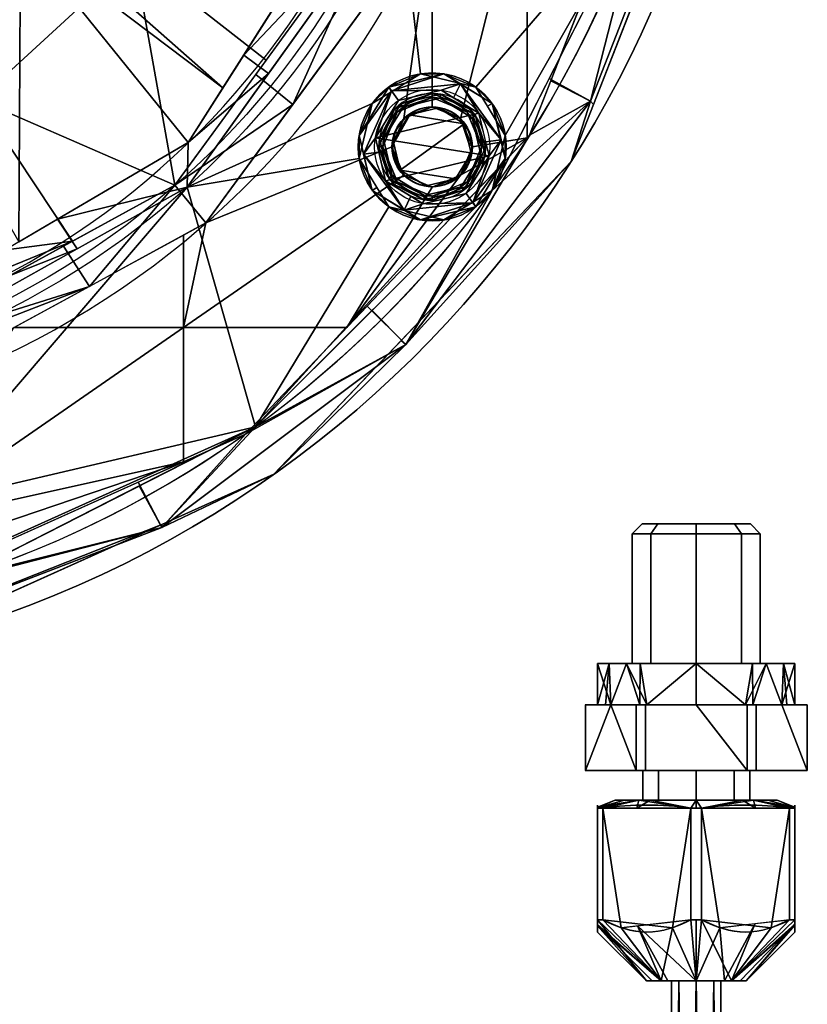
# Model space of a CAD drawing. Header units: millimetres. Extents: x -72 to 72, y -168 to 68.
# Tile 21 of 256: x 24 to 72, y -88 to -28. Entities that reach past the tile are written whole.
import ezdxf

# ---------------------------------------------------------------- set-up
doc = ezdxf.new("R2010")
doc.units = ezdxf.units.MM
doc.layers.add('100', color=7, linetype='Continuous', true_color=0xffffff)

msp = doc.modelspace()

# ---------------------------------------------------------------- linework, layer by layer
at = {"layer": '100', "color": 43, "linetype": 'Continuous'}
for p, q in [((58.258, -69.5, 167.678), (59.804, -69.5, 165)), ((59.804, -69.5, 171), (58.258, -69.5, 168.322)), ((58.258, -69.5, 168.322), (58.258, -73.5, 168.322)), ((58.258, -73.5, 167.678), (58.258, -69.5, 167.678)), ((59.804, -69.5, 165), (61.35, -69.5, 162.322)), ((61.35, -69.5, 173.678), (59.804, -69.5, 171)), ((61.35, -69.5, 162.322), (61.35, -73.5, 162.322)), ((61.35, -73.5, 173.678), (61.35, -69.5, 173.678)), ((61.908, -69.5, 174), (61.908, -73.5, 174)), ((61.908, -73.5, 162), (61.908, -69.5, 162)), ((65, -69.5, 174), (61.908, -69.5, 174)), ((61.908, -69.5, 162), (65, -69.5, 162)), ((68.092, -69.5, 174), (65, -69.5, 174)), ((65, -69.5, 162), (68.092, -69.5, 162)), ((68.092, -69.5, 162), (68.092, -73.5, 162)), ((68.092, -73.5, 174), (68.092, -69.5, 174)), ((70.196, -69.5, 171), (68.65, -69.5, 173.678)), ((68.65, -73.5, 162.322), (68.65, -69.5, 162.322)), ((68.65, -69.5, 173.678), (68.65, -73.5, 173.678)), ((68.65, -69.5, 162.322), (70.196, -69.5, 165)), ((70.196, -69.5, 165), (71.742, -69.5, 167.678)), ((71.742, -69.5, 168.322), (70.196, -69.5, 171)), ((71.742, -69.5, 167.678), (71.742, -73.5, 167.678)), ((71.742, -73.5, 168.322), (71.742, -69.5, 168.322)), ((61.35, -73.5, 173.678), (58.258, -73.5, 168.322)), ((58.258, -73.5, 167.678), (61.35, -73.5, 162.322)), ((61.908, -73.5, 162), (68.092, -73.5, 162)), ((68.092, -73.5, 174), (61.908, -73.5, 174)), ((71.742, -73.5, 168.322), (68.65, -73.5, 173.678)), ((68.65, -73.5, 162.322), (71.742, -73.5, 167.678)), ((59, -82.583, 164.908), (59, -75.793, 164.908)), ((59, -75.793, 171.092), (59, -82.583, 171.092)), ((59.322, -82.583, 171.65), (59.322, -75.793, 171.65)), ((59.322, -75.793, 164.35), (59.322, -82.583, 164.35)), ((64.678, -82.583, 161.258), (64.678, -75.793, 161.258)), ((64.678, -75.793, 174.742), (64.678, -82.583, 174.742)), ((65.322, -75.793, 161.258), (65.322, -82.583, 161.258)), ((65.322, -82.583, 174.742), (65.322, -75.793, 174.742)), ((70.678, -75.793, 171.65), (70.678, -82.583, 171.65)), ((70.678, -82.583, 164.35), (70.678, -75.793, 164.35)), ((71, -75.793, 164.908), (71, -82.583, 164.908)), ((71, -82.583, 171.092), (71, -75.793, 171.092))]:
    msp.add_line(p, q, dxfattribs=at)
at = {"layer": '100', "color": 163, "linetype": 'Continuous'}
for centre, radius in [((48.946, -35.561, 97), 4.5), ((48.946, -35.561, 103), 3.5), ((48.946, -35.561, 81.046), 2.446), ((48.946, -35.561, 81), 2.446)]:
    msp.add_circle(centre, radius, dxfattribs=at)
at = {"layer": '100', "color": 163, "linetype": 'Continuous', "extrusion": (0, 0, -1)}
for centre, radius in [((-48.946, -35.561, -102), 4.5), ((-48.946, -35.561, -89), 3.25), ((-48.946, -35.561, -97), 3.25), ((-48.946, -35.561, -89), 3), ((-48.946, -35.561, -97), 3), ((-48.946, -35.561, -81), 2.4)]:
    msp.add_circle(centre, radius, dxfattribs=at)
at = {"layer": '100', "color": 43, "linetype": 'Continuous', "extrusion": (0, 1, 0)}
for centre, radius in [((-65, 168, -58.5), 3.297), ((-65, 168, -73.5), 3.25), ((-65, 168, -75.305), 4.928), ((-65, 168, -75.305), 3.25), ((-65, 168, -86.305), 1.5)]:
    msp.add_circle(centre, radius, dxfattribs=at)
at = {"layer": '100', "color": 43, "linetype": 'Continuous', "extrusion": (0, -1, 0)}
for centre, radius in [((65, 168, 59.1), 3.897), ((65, 168, 67), 6), ((65, 168, 67), 3.897), ((65, 168, 86.305), 3.028)]:
    msp.add_circle(centre, radius, dxfattribs=at)
at = {"layer": '100', "color": 163, "linetype": 'Continuous', "extrusion": (0, 0, -1)}
for centre, radius, start, end in [((0, 0, -94), 68, 283.06797, 256.93203), ((0, 0, -81), 65, 283.06797, 256.93203), ((0, 0, -97), 51.024, 286.73879, 253.26121), ((0, 0, -80.215), 50.45, 286.09233, 253.90767), ((0, 0, -100), 32.941, 283.19659, 256.80341)]:
    msp.add_arc(centre, radius, start, end, dxfattribs=at)
at = {"layer": '100', "color": 163, "linetype": 'Continuous'}
for centre, radius, start, end in [((0, 0, 84), 68, 283.06797, 256.93203), ((0, 0, 81), 53.418, 285.96983, 254.03017), ((0, 0, 97.321), 49.087, 286.82312, 253.17688), ((0, 0, 97), 65, 324, 0), ((0, 0, 97), 65, 288, 324)]:
    msp.add_arc(centre, radius, start, end, dxfattribs=at)
at = {"layer": '100', "color": 43, "linetype": 'Continuous', "extrusion": (0, -1, 0)}
for centre, start, end in [((65, 168, 69.5), 177.26604, 182.73396), ((65, 168, 69.5), 237.26604, 242.73396), ((65, 168, 69.5), 117.26604, 122.73396), ((65, 168, 69.5), 57.26604, 62.73396), ((65, 168, 69.5), 297.26604, 302.73396), ((65, 168, 69.5), 357.26604, 2.73396), ((65, 168, 73.5), 177.26604, 182.73396), ((65, 168, 73.5), 117.26604, 122.73396), ((65, 168, 73.5), 237.26604, 242.73396), ((65, 168, 73.5), 57.26604, 62.73396), ((65, 168, 73.5), 297.26604, 302.73396), ((65, 168, 73.5), 357.26604, 2.73396), ((65, 168, 82.583), 147.26604, 152.73396), ((65, 168, 82.583), 207.26604, 212.73396), ((65, 168, 82.583), 267.26604, 272.73396), ((65, 168, 82.583), 87.26604, 92.73396), ((65, 168, 82.583), 27.26604, 32.73396), ((65, 168, 82.583), 327.26604, 332.73396)]:
    msp.add_arc(centre, 6.75, start, end, dxfattribs=at)
at = {"layer": '100', "color": 43, "linetype": 'Continuous', "extrusion": (0, 1, 0)}
for centre, radius, start, end in [((-65, 168, -69.5), 6, 330, 30), ((-65, 168, -69.5), 6, 30, 90), ((-65, 168, -69.5), 6, 270, 330), ((-65, 168, -69.5), 6, 90, 150), ((-65, 168, -69.5), 6, 210, 270), ((-65, 168, -69.5), 6, 150, 210), ((-65, 168, -75.793), 6.75, 27.26604, 32.73396), ((-65, 168, -75.793), 6.75, 327.26604, 332.73396), ((-65, 168, -75.793), 6.75, 87.26604, 92.73396), ((-65, 168, -75.793), 6.75, 267.26604, 272.73396), ((-65, 168, -75.793), 6.75, 207.26604, 212.73396), ((-65, 168, -75.793), 6.75, 147.26604, 152.73396)]:
    msp.add_arc(centre, radius, start, end, dxfattribs=at)
at = {"layer": '100', "color": 43, "linetype": 'Continuous'}
for points in [[(59, -75.793, 171.092), (59, -75.54, 169.03), (59, -75.541, 166.962), (59, -75.793, 164.908)], [(59.322, -75.793, 164.35), (61.107, -75.54, 163.319), (62.893, -75.54, 162.288), (64.678, -75.793, 161.258)], [(64.678, -75.793, 174.742), (62.893, -75.54, 173.712), (61.107, -75.54, 172.681), (59.322, -75.793, 171.65)], [(70.678, -75.793, 171.65), (68.893, -75.54, 172.681), (67.107, -75.54, 173.712), (65.322, -75.793, 174.742)], [(65.322, -75.793, 161.258), (67.107, -75.54, 162.288), (68.893, -75.54, 163.319), (70.678, -75.793, 164.35)], [(71, -75.793, 164.908), (71, -75.541, 166.962), (71, -75.54, 169.03), (71, -75.793, 171.092)]]:
    msp.add_open_spline(points, degree=3, dxfattribs=at)
for points in [[(59, -82.583, 164.908), (59, -83.026, 165.875), (59, -83.333, 166.919), (59, -83.332, 169.081), (59, -83.026, 170.124), (59, -82.583, 171.092)], [(59.322, -82.583, 171.65), (60.162, -83.027, 172.135), (61.062, -83.33, 172.654), (62.919, -83.334, 173.727), (63.83, -83.031, 174.253), (64.678, -82.583, 174.742)], [(64.678, -82.583, 161.258), (63.838, -83.027, 161.743), (62.938, -83.33, 162.262), (61.081, -83.334, 163.334), (60.17, -83.031, 163.86), (59.322, -82.583, 164.35)], [(65.322, -82.583, 174.742), (66.162, -83.027, 174.257), (67.062, -83.33, 173.738), (68.919, -83.334, 172.666), (69.83, -83.031, 172.14), (70.678, -82.583, 171.65)], [(70.678, -82.583, 164.35), (69.838, -83.027, 163.865), (68.938, -83.33, 163.346), (67.081, -83.334, 162.273), (66.17, -83.031, 161.747), (65.322, -82.583, 161.258)], [(71, -82.583, 171.092), (71, -83.026, 170.124), (71, -83.332, 169.081), (71, -83.333, 166.919), (71, -83.026, 165.875), (71, -82.583, 164.908)]]:
    msp.add_open_spline(points, degree=3, knots=[0, 0, 0, 0, 0.5, 0.5, 1, 1, 1, 1], dxfattribs=at)
at = {"layer": '100', "color": 163, "linetype": 'Continuous'}
for points in [[(19.062, -7.542, 100), (5.169, -27.308, 100), (7.52, -32.071, 100), (23.917, -22.651, 100)], [(65.311, -15.486, 81.879), (58.57, -32.784, 81.879), (56.162, -31.531, 81), (62.69, -14.779, 81)], [(65.583, -15.461, 84), (58.755, -32.986, 84), (58.57, -32.784, 81.879), (65.311, -15.486, 81.879)], [(65.311, -15.486, 96.121), (58.57, -32.784, 96.121), (58.755, -32.986, 94), (65.583, -15.461, 94)], [(58.57, -32.784, 96.121), (65.311, -15.486, 96.121), (61.819, -20.086, 97)], [(46.959, -19.959, 97), (45.863, -16.767, 97.321), (37.488, -29.974, 97.321)], [(54.723, -17.781, 81), (50.675, -33.832, 81), (48.946, -33.116, 81), (48.965, -21.351, 81)], [(54.723, -17.781, 81), (54.723, -35.001, 81), (51.391, -35.561, 81), (50.675, -33.832, 81)], [(54.723, -35.001, 81), (54.723, -17.781, 81), (61.52, -17.781, 81), (54.871, -34.845, 81)], [(24.453, -21.588, 100), (36.22, -31.973, 97.321), (44.787, -18.464, 97.321)], [(46.275, -20.096, 80.215), (38.85, -30.286, 80.215), (30.819, -23.988, 74.637)], [(46.959, -19.959, 97), (34.047, -38.004, 97), (45.305, -32.916, 97), (48.242, -31.116, 97)], [(37.488, -29.974, 97.321), (38.991, -31.095, 97), (46.959, -19.959, 97)], [(40.464, -32.976, 81), (38.22, -31.15, 80.215), (46.275, -20.096, 80.215)], [(46.275, -20.096, 80.215), (48.965, -21.351, 81), (40.464, -32.976, 81)], [(46.959, -19.959, 97), (48.242, -31.116, 97), (51.591, -31.92, 97), (61.819, -20.086, 97)], [(61.819, -20.086, 97), (51.591, -31.92, 97), (53.39, -34.857, 97)], [(53.39, -34.857, 97), (52.586, -38.206, 97), (61.819, -20.086, 97)], [(61.819, -20.086, 97), (56.05, -31.407, 97), (58.57, -32.784, 96.121)], [(47.216, -33.832, 81), (46.5, -35.561, 81), (35.19, -40.189, 81), (48.965, -21.351, 81)], [(48.965, -21.351, 81), (48.946, -33.116, 81), (47.216, -33.832, 81)], [(36.22, -31.973, 97.321), (24.453, -21.588, 100), (23.917, -22.651, 100)], [(23.917, -22.651, 100), (15.756, -27.34, 100), (23.811, -41.346, 97.321)], [(23.811, -41.346, 97.321), (34.111, -35.299, 97.321), (23.917, -22.651, 100)], [(34.111, -35.299, 97.321), (36.22, -31.973, 97.321), (23.917, -22.651, 100)], [(30.819, -23.988, 74.637), (21.361, -32.695, 74.637), (17.386, -24.286, 71.335)], [(33.303, -37.896, 80.215), (21.361, -32.695, 74.637), (30.819, -23.988, 74.637)], [(30.819, -23.988, 74.637), (38.85, -30.286, 80.215), (33.303, -37.896, 80.215)], [(57.404, -36.453, 84), (61.647, -25.564, 84), (61.647, -25.564, 94), (57.404, -36.453, 94)], [(38.991, -31.095, 97), (37.488, -29.974, 97.321), (34.111, -35.299, 97.321)], [(33.303, -37.896, 80.215), (38.22, -31.15, 80.215), (40.464, -32.976, 81)], [(34.111, -35.299, 97.321), (34.047, -38.004, 97), (38.991, -31.095, 97)], [(49.649, -31.116, 102), (46.3, -31.92, 102), (46.473, -32.157, 102.707)], [(46.3, -31.92, 102), (49.649, -31.116, 102), (48.242, -31.116, 97)], [(48.242, -31.116, 97), (46.472, -32.201, 97), (46.3, -31.92, 102)], [(46.473, -32.157, 102.707), (50.657, -31.718, 102.707), (49.649, -31.116, 102)], [(51.591, -31.92, 97), (48.242, -31.116, 97), (49.649, -31.116, 102)], [(50.657, -31.718, 102.707), (50.617, -31.709, 102), (49.649, -31.116, 102)], [(49.649, -31.116, 102), (52.586, -32.916, 102), (51.591, -31.92, 97)], [(49.493, -32.104, 103), (50.657, -31.718, 102.707), (46.473, -32.157, 102.707)], [(49.493, -32.104, 103), (50.246, -32.565, 103), (50.657, -31.718, 102.707)], [(50.657, -31.718, 102.707), (50.246, -32.565, 103), (51.777, -33.504, 103)], [(52.586, -32.916, 102), (50.617, -31.709, 102), (50.657, -31.718, 102.707)], [(52.586, -32.916, 102), (50.657, -31.718, 102.707), (53.13, -35.121, 102.707)], [(51.777, -33.504, 103), (53.13, -35.121, 102.707), (50.657, -31.718, 102.707)], [(58.57, -32.784, 96.121), (56.05, -31.407, 97), (52.586, -38.206, 97)], [(54.871, -34.845, 81), (56.162, -31.531, 81), (58.57, -32.784, 81.879)], [(46.473, -32.157, 102.707), (46.3, -31.92, 102), (44.501, -34.857, 102)], [(44.501, -34.857, 102), (46.3, -31.92, 102), (45.305, -32.916, 97)], [(44.501, -34.857, 102), (44.761, -36.001, 102.707), (46.473, -32.157, 102.707)], [(46.473, -32.157, 102.707), (44.761, -36.001, 102.707), (45.489, -35.013, 103)], [(46.3, -31.92, 102), (46.472, -32.201, 97), (45.305, -32.916, 97)], [(51.777, -33.504, 103), (49.493, -32.104, 103), (46.888, -32.729, 103), (45.489, -35.013, 103)], [(45.489, -35.013, 103), (46.888, -32.729, 103), (46.473, -32.157, 102.707)], [(46.473, -32.157, 102.707), (46.888, -32.729, 103), (49.493, -32.104, 103)], [(48.946, -32.311, 89), (46.647, -33.263, 89), (46.824, -33.44, 89), (48.946, -32.561, 89)], [(47.035, -32.932, 97), (47.096, -33.077, 89), (48.946, -32.311, 89)], [(48.946, -32.311, 89), (49.454, -32.351, 97), (47.035, -32.932, 97)], [(47.035, -32.932, 97), (49.454, -32.351, 97), (49.415, -32.598, 97), (47.182, -33.134, 97)], [(49.454, -32.351, 97), (48.946, -32.311, 89), (51.244, -33.263, 89)], [(48.946, -32.561, 89), (51.067, -33.44, 89), (51.244, -33.263, 89), (48.946, -32.311, 89)], [(51.373, -33.798, 97), (49.415, -32.598, 97), (49.454, -32.351, 97), (51.575, -33.651, 97)], [(51.244, -33.263, 89), (51.575, -33.651, 97), (49.454, -32.351, 97)], [(52.586, -32.916, 102), (52.306, -33.088, 97), (51.591, -31.92, 97)], [(12.354, -43.221, 77.304), (21.361, -32.695, 74.637), (27.083, -41.302, 80.215)], [(33.303, -37.896, 80.215), (27.083, -41.302, 80.215), (21.361, -32.695, 74.637)], [(44.501, -36.265, 97), (45.305, -32.916, 97), (34.047, -38.004, 97)], [(45.305, -32.916, 97), (44.501, -36.265, 97), (44.501, -34.857, 102)], [(46.647, -33.263, 89), (47.035, -32.932, 97), (45.736, -35.053, 97)], [(47.182, -33.134, 97), (45.982, -35.092, 97), (45.736, -35.053, 97), (47.035, -32.932, 97)], [(46.647, -33.263, 89), (47.096, -33.077, 89), (47.035, -32.932, 97)], [(47.182, -33.134, 97), (49.415, -32.598, 97), (48.946, -32.561, 89)], [(48.946, -32.561, 89), (47.238, -33.268, 89), (47.182, -33.134, 97)], [(54.871, -34.845, 81), (58.57, -32.784, 81.879), (47.35, -47.574, 81.879)], [(47.35, -47.574, 81.879), (58.57, -32.784, 81.879), (57.404, -36.453, 84)], [(57.404, -36.453, 94), (58.57, -32.784, 96.121), (47.35, -47.574, 96.121)], [(47.35, -47.574, 96.121), (58.57, -32.784, 96.121), (52.586, -38.206, 97)], [(51.067, -33.44, 89), (48.946, -32.561, 89), (49.415, -32.598, 97)], [(49.415, -32.598, 97), (51.373, -33.798, 97), (51.067, -33.44, 89)], [(53.39, -34.857, 97), (52.306, -33.088, 97), (52.586, -32.916, 102)], [(53.13, -35.121, 102.707), (53.125, -35.162, 102), (52.586, -32.916, 102)], [(52.586, -32.916, 102), (53.39, -36.265, 102), (53.39, -34.857, 97)], [(58.57, -32.784, 81.879), (58.755, -32.986, 84), (57.404, -36.453, 84)], [(57.404, -36.453, 94), (58.755, -32.986, 94), (58.57, -32.784, 96.121)], [(40.464, -32.976, 81), (35.19, -40.189, 81), (33.303, -37.896, 80.215)], [(45.489, -35.013, 103), (52.402, -36.109, 103), (51.777, -33.504, 103)], [(45.736, -35.053, 97), (45.696, -35.561, 89), (46.647, -33.263, 89)], [(45.946, -35.561, 89), (46.824, -33.44, 89), (46.647, -33.263, 89), (45.696, -35.561, 89)], [(46.824, -33.44, 89), (45.946, -35.561, 89), (45.982, -35.092, 97)], [(45.982, -35.092, 97), (47.182, -33.134, 97), (46.824, -33.44, 89)], [(47.182, -33.134, 97), (47.238, -33.268, 89), (46.824, -33.44, 89)], [(47.216, -33.832, 81), (48.946, -33.116, 81), (48.946, -33.116, 81.046), (47.216, -33.832, 81.046)], [(48.946, -33.116, 81.046), (49.321, -33.191, 81), (47.535, -33.619, 81)], [(47.535, -33.619, 81), (47.553, -33.692, 81.046), (48.946, -33.116, 81.046)], [(47.535, -33.619, 81), (49.321, -33.191, 81), (50.887, -34.15, 81)], [(49.321, -33.191, 81), (48.946, -33.116, 81.046), (50.675, -33.832, 81.046)], [(50.675, -33.832, 81.046), (48.946, -33.116, 81.046), (48.946, -33.116, 81), (50.675, -33.832, 81)], [(50.887, -34.15, 81), (49.321, -33.191, 81), (50.675, -33.832, 81.046)], [(51.067, -33.44, 89), (51.946, -35.561, 89), (52.196, -35.561, 89), (51.244, -33.263, 89)], [(51.373, -33.798, 97), (51.238, -33.853, 89), (51.067, -33.44, 89)], [(51.244, -33.263, 89), (51.429, -33.711, 89), (51.575, -33.651, 97)], [(51.777, -33.504, 103), (52.196, -35.25, 103), (53.13, -35.121, 102.707)], [(46.5, -35.561, 81.046), (47.535, -33.619, 81), (46.575, -35.186, 81)], [(47.553, -33.692, 81.046), (47.535, -33.619, 81), (46.5, -35.561, 81.046)], [(46.5, -35.561, 81.046), (47.216, -33.832, 81.046), (47.553, -33.692, 81.046)], [(47.216, -33.832, 81.046), (46.5, -35.561, 81.046), (46.5, -35.561, 81), (47.216, -33.832, 81)], [(50.887, -34.15, 81), (47.004, -36.972, 81), (46.575, -35.186, 81), (47.535, -33.619, 81)], [(50.675, -33.832, 81.046), (51.175, -35.348, 81), (50.887, -34.15, 81)], [(50.675, -33.832, 81.046), (51.299, -35.338, 81.046), (51.175, -35.348, 81)], [(50.675, -33.832, 81), (51.391, -35.561, 81), (51.391, -35.561, 81.046), (50.675, -33.832, 81.046)], [(51.946, -35.561, 89), (51.238, -33.853, 89), (51.373, -33.798, 97)], [(51.575, -33.651, 97), (52.156, -36.069, 97), (51.909, -36.03, 97), (51.373, -33.798, 97)], [(51.373, -33.798, 97), (51.909, -36.03, 97), (51.946, -35.561, 89)], [(51.575, -33.651, 97), (51.429, -33.711, 89), (52.196, -35.561, 89)], [(52.196, -35.561, 89), (52.156, -36.069, 97), (51.575, -33.651, 97)], [(47.004, -36.972, 81), (50.887, -34.15, 81), (51.316, -35.936, 81), (50.356, -37.503, 81)], [(34.047, -38.004, 97), (34.111, -35.299, 97.321), (26.165, -39.965, 97.321)], [(50.675, -37.29, 81), (54.723, -35.001, 81), (43.746, -46.55, 81)], [(44.501, -34.857, 102), (44.766, -35.96, 102), (44.761, -36.001, 102.707)], [(45.305, -38.206, 102), (44.501, -34.857, 102), (44.501, -36.265, 97)], [(44.761, -36.001, 102.707), (45.695, -35.872, 103), (45.489, -35.013, 103)], [(47.35, -47.574, 81.879), (44.985, -45.246, 81), (54.871, -34.845, 81)], [(52.402, -36.109, 103), (45.489, -35.013, 103), (46.114, -37.618, 103)], [(45.696, -35.561, 89), (45.736, -35.053, 97), (46.316, -37.471, 97)], [(46.316, -37.471, 97), (45.736, -35.053, 97), (45.982, -35.092, 97), (46.518, -37.324, 97)], [(46.518, -37.324, 97), (45.982, -35.092, 97), (45.946, -35.561, 89)], [(46.575, -35.186, 81), (47.004, -36.972, 81), (46.5, -35.561, 81.046)], [(50.675, -37.29, 81), (51.391, -35.561, 81), (54.723, -35.001, 81)], [(51.175, -35.348, 81), (51.299, -35.338, 81.046), (51.391, -35.561, 81.046)], [(53.39, -36.265, 102), (53.13, -35.121, 102.707), (51.418, -38.965, 102.707)], [(51.418, -38.965, 102.707), (53.13, -35.121, 102.707), (52.402, -36.109, 103)], [(53.13, -35.121, 102.707), (52.196, -35.25, 103), (52.402, -36.109, 103)], [(52.586, -38.206, 97), (53.39, -34.857, 97), (53.39, -36.265, 102)], [(53.39, -36.265, 102), (53.125, -35.162, 102), (53.13, -35.121, 102.707)], [(35.19, -40.189, 81), (46.5, -35.561, 81), (47.216, -37.29, 81), (33.821, -46.55, 81)], [(46.114, -37.618, 103), (45.695, -35.872, 103), (44.761, -36.001, 102.707)], [(46.316, -37.471, 97), (46.462, -37.411, 89), (45.696, -35.561, 89)], [(45.696, -35.561, 89), (46.647, -37.859, 89), (46.824, -37.682, 89), (45.946, -35.561, 89)], [(45.946, -35.561, 89), (46.653, -37.269, 89), (46.518, -37.324, 97)], [(47.216, -37.29, 81.046), (46.5, -35.561, 81.046), (47.004, -36.972, 81)], [(47.216, -37.29, 81), (46.5, -35.561, 81), (46.5, -35.561, 81.046), (47.216, -37.29, 81.046)], [(50.675, -37.29, 81.046), (50.356, -37.503, 81), (51.316, -35.936, 81)], [(51.316, -35.936, 81), (51.391, -35.561, 81.046), (50.675, -37.29, 81.046)], [(50.675, -37.29, 81.046), (51.391, -35.561, 81.046), (51.391, -35.561, 81), (50.675, -37.29, 81)], [(51.244, -37.859, 89), (52.196, -35.561, 89), (51.946, -35.561, 89), (51.067, -37.682, 89)], [(51.067, -37.682, 89), (51.946, -35.561, 89), (51.909, -36.03, 97)], [(51.316, -35.936, 81), (51.175, -35.348, 81), (51.391, -35.561, 81.046)], [(52.156, -36.069, 97), (52.196, -35.561, 89), (51.244, -37.859, 89)], [(38.206, -52.586, 97), (46.3, -39.202, 97), (44.501, -36.265, 97), (34.047, -38.004, 97)], [(44.501, -36.265, 97), (45.585, -38.034, 97), (45.305, -38.206, 102)], [(44.761, -36.001, 102.707), (44.766, -35.96, 102), (45.305, -38.206, 102)], [(45.305, -38.206, 102), (47.234, -39.404, 102.707), (44.761, -36.001, 102.707)], [(46.114, -37.618, 103), (44.761, -36.001, 102.707), (47.234, -39.404, 102.707)], [(46.114, -37.618, 103), (48.398, -39.018, 103), (51.003, -38.393, 103), (52.402, -36.109, 103)], [(57.404, -36.453, 84), (47.062, -47.334, 84), (47.35, -47.574, 81.879)], [(47.35, -47.574, 96.121), (47.062, -47.334, 94), (57.404, -36.453, 94)], [(57.404, -36.453, 94), (47.172, -47.217, 94), (47.172, -47.217, 84), (57.404, -36.453, 84)], [(50.709, -37.988, 97), (51.909, -36.03, 97), (52.156, -36.069, 97), (50.856, -38.19, 97)], [(51.909, -36.03, 97), (50.709, -37.988, 97), (51.067, -37.682, 89)], [(51.244, -37.859, 89), (50.856, -38.19, 97), (52.156, -36.069, 97)], [(52.402, -36.109, 103), (51.003, -38.393, 103), (51.418, -38.965, 102.707)], [(51.418, -38.965, 102.707), (51.591, -39.202, 102), (53.39, -36.265, 102)], [(53.39, -36.265, 102), (51.591, -39.202, 102), (52.586, -38.206, 97)], [(50.356, -37.503, 81), (48.57, -37.931, 81), (47.004, -36.972, 81)], [(47.004, -36.972, 81), (48.054, -37.615, 81), (47.216, -37.29, 81.046)], [(47.216, -37.29, 81), (48.946, -38.007, 81), (43.746, -46.55, 81), (33.821, -46.55, 81)], [(43.746, -46.55, 81), (48.946, -38.007, 81), (50.675, -37.29, 81)], [(47.234, -39.404, 102.707), (47.646, -38.557, 103), (46.114, -37.618, 103)], [(46.518, -37.324, 97), (48.476, -38.524, 97), (48.437, -38.771, 97), (46.316, -37.471, 97)], [(46.647, -37.859, 89), (46.462, -37.411, 89), (46.316, -37.471, 97)], [(46.647, -37.859, 89), (46.316, -37.471, 97), (48.437, -38.771, 97)], [(46.518, -37.324, 97), (46.653, -37.269, 89), (46.824, -37.682, 89)], [(48.476, -38.524, 97), (46.518, -37.324, 97), (46.824, -37.682, 89)], [(48.946, -38.561, 89), (46.824, -37.682, 89), (46.647, -37.859, 89), (48.946, -38.811, 89)], [(46.824, -37.682, 89), (48.946, -38.561, 89), (48.476, -38.524, 97)], [(48.054, -37.615, 81), (48.022, -37.624, 81.046), (47.216, -37.29, 81.046)], [(47.216, -37.29, 81.046), (48.946, -38.007, 81.046), (48.946, -38.007, 81), (47.216, -37.29, 81)], [(48.022, -37.624, 81.046), (48.054, -37.615, 81), (48.57, -37.931, 81)], [(48.946, -38.007, 81.046), (48.022, -37.624, 81.046), (48.57, -37.931, 81)], [(48.946, -38.007, 81.046), (48.57, -37.931, 81), (50.356, -37.503, 81)], [(50.356, -37.503, 81), (50.675, -37.29, 81.046), (48.946, -38.007, 81.046)], [(50.675, -37.29, 81), (48.946, -38.007, 81), (48.946, -38.007, 81.046), (50.675, -37.29, 81.046)], [(48.946, -38.811, 89), (51.244, -37.859, 89), (51.067, -37.682, 89), (48.946, -38.561, 89)], [(50.709, -37.988, 97), (50.653, -37.854, 89), (51.067, -37.682, 89)], [(34.047, -38.004, 97), (14.695, -48.862, 97), (17.323, -53.253, 97), (20.751, -53.536, 97)], [(34.047, -38.004, 97), (20.751, -53.536, 97), (22.978, -56.157, 97), (38.206, -52.586, 97)], [(26.165, -39.965, 97.321), (27.351, -41.761, 97), (34.047, -38.004, 97)], [(28.099, -44.053, 81), (26.534, -41.602, 80.215), (33.303, -37.896, 80.215)], [(33.303, -37.896, 80.215), (35.19, -40.189, 81), (28.099, -44.053, 81)], [(38.206, -52.586, 97), (52.586, -38.206, 97), (49.649, -40.006, 97)], [(52.586, -38.206, 97), (45.287, -45.505, 97), (47.35, -47.574, 96.121)], [(45.305, -38.206, 102), (45.585, -38.034, 97), (46.3, -39.202, 97)], [(45.305, -38.206, 102), (47.274, -39.413, 102), (47.234, -39.404, 102.707)], [(48.242, -40.006, 102), (45.305, -38.206, 102), (46.3, -39.202, 97)], [(48.437, -38.771, 97), (48.946, -38.811, 89), (46.647, -37.859, 89)], [(50.856, -38.19, 97), (48.437, -38.771, 97), (48.476, -38.524, 97), (50.709, -37.988, 97)], [(48.946, -38.811, 89), (48.437, -38.771, 97), (50.856, -38.19, 97)], [(50.709, -37.988, 97), (48.476, -38.524, 97), (48.946, -38.561, 89)], [(48.946, -38.561, 89), (50.653, -37.854, 89), (50.709, -37.988, 97)], [(50.856, -38.19, 97), (50.796, -38.045, 89), (48.946, -38.811, 89)], [(51.244, -37.859, 89), (50.796, -38.045, 89), (50.856, -38.19, 97)], [(51.591, -39.202, 102), (51.419, -38.921, 97), (52.586, -38.206, 97)], [(48.398, -39.018, 103), (47.646, -38.557, 103), (47.234, -39.404, 102.707)], [(51.418, -38.965, 102.707), (51.003, -38.393, 103), (48.398, -39.018, 103)], [(49.649, -40.006, 97), (51.419, -38.921, 97), (51.591, -39.202, 102)], [(49.649, -40.006, 97), (46.3, -39.202, 97), (38.206, -52.586, 97)], [(46.3, -39.202, 97), (49.649, -40.006, 97), (48.242, -40.006, 102)], [(51.418, -38.965, 102.707), (47.234, -39.404, 102.707), (48.242, -40.006, 102)], [(48.398, -39.018, 103), (47.234, -39.404, 102.707), (51.418, -38.965, 102.707)], [(47.234, -39.404, 102.707), (47.274, -39.413, 102), (48.242, -40.006, 102)], [(48.242, -40.006, 102), (51.591, -39.202, 102), (51.418, -38.965, 102.707)], [(51.591, -39.202, 102), (48.242, -40.006, 102), (49.649, -40.006, 97)], [(27.351, -41.761, 97), (26.165, -39.965, 97.321), (14.207, -46.986, 97.321)], [(33.821, -46.55, 81), (33.821, -40.935, 81), (35.19, -40.189, 81)], [(27.083, -41.302, 80.215), (13.744, -46.748, 79.256), (12.354, -43.221, 77.304)], [(27.083, -41.302, 80.215), (13.984, -48.473, 80.215), (13.744, -46.748, 79.256)], [(33.821, -40.935, 81), (33.821, -46.55, 81), (23.517, -46.55, 81)], [(13.984, -48.473, 80.215), (26.534, -41.602, 80.215), (28.099, -44.053, 81)], [(14.207, -46.986, 97.321), (14.695, -48.862, 97), (27.351, -41.761, 97)], [(28.099, -44.053, 81), (14.228, -49.426, 80.662), (13.984, -48.473, 80.215)], [(28.099, -44.053, 81), (14.697, -51.356, 81), (14.228, -49.426, 80.662)], [(37.584, -53.032, 81), (44.985, -45.246, 81), (47.35, -47.574, 81.879)], [(47.35, -47.574, 96.121), (45.287, -45.505, 97), (38.206, -52.586, 97)], [(20.425, -55.81, 81), (18.696, -55.093, 81), (23.517, -46.55, 81), (33.821, -46.55, 81)], [(21.141, -57.539, 81), (20.425, -55.81, 81), (33.821, -46.55, 81), (33.821, -54.723, 81)], [(33.821, -54.723, 81), (33.821, -46.55, 81), (43.746, -46.55, 81), (37.584, -53.032, 81)], [(39.319, -55.48, 84), (47.172, -47.217, 84), (47.172, -47.217, 94), (39.319, -55.48, 94)], [(47.35, -47.574, 81.879), (32.506, -58.725, 81.879), (37.584, -53.032, 81)], [(39.319, -55.48, 84), (32.506, -58.725, 81.879), (47.35, -47.574, 81.879)], [(47.35, -47.574, 96.121), (32.506, -58.725, 96.121), (39.319, -55.48, 94)], [(38.206, -52.586, 97), (32.506, -58.725, 96.121), (47.35, -47.574, 96.121)], [(47.35, -47.574, 81.879), (47.062, -47.334, 84), (39.319, -55.48, 84)], [(39.319, -55.48, 94), (47.062, -47.334, 94), (47.35, -47.574, 96.121)], [(22.703, -59.586, 97), (20.086, -61.819, 97), (38.206, -52.586, 97)], [(22.978, -56.157, 97), (22.703, -59.586, 97), (38.206, -52.586, 97)], [(38.206, -52.586, 97), (31.133, -56.19, 97), (32.506, -58.725, 96.121)], [(32.506, -58.725, 81.879), (31.07, -55.959, 81), (37.584, -53.032, 81)], [(18.696, -59.984, 81), (20.425, -59.268, 81), (33.821, -54.723, 81), (18.405, -61.651, 81)], [(33.821, -54.723, 81), (20.425, -59.268, 81), (21.141, -57.539, 81)], [(39.319, -55.48, 94), (25.511, -61.685, 94), (25.511, -61.685, 84), (39.319, -55.48, 84)], [(39.319, -55.48, 84), (32.504, -58.542, 84), (32.506, -58.725, 81.879)], [(32.506, -58.725, 96.121), (32.504, -58.542, 94), (39.319, -55.48, 94)], [(14.697, -63.317, 81), (31.07, -55.959, 81), (32.506, -58.725, 81.879)], [(32.506, -58.725, 96.121), (31.133, -56.19, 97), (20.086, -61.819, 97)], [(32.504, -58.542, 84), (15.375, -66.239, 84), (15.177, -65.383, 81.879)], [(15.177, -65.383, 81.879), (32.506, -58.725, 81.879), (32.504, -58.542, 84)], [(32.504, -58.542, 94), (32.506, -58.725, 96.121), (15.177, -65.383, 96.121)], [(15.177, -65.383, 96.121), (15.375, -66.239, 94), (32.504, -58.542, 94)], [(32.506, -58.725, 81.879), (15.177, -65.383, 81.879), (14.697, -63.317, 81)], [(20.086, -61.819, 97), (15.177, -65.383, 96.121), (32.506, -58.725, 96.121)], [(15.375, -66.239, 84), (25.511, -61.685, 84), (25.511, -61.685, 94), (15.375, -66.239, 94)]]:
    msp.add_3dface(points, dxfattribs=at)
at = {"layer": '100', "color": 43, "linetype": 'Continuous'}
for points in [[(62.244, -59.1, 165.244), (61.103, -59.1, 168), (61.703, -58.5, 168), (62.669, -58.5, 165.669)], [(62.669, -58.5, 170.331), (61.703, -58.5, 168), (61.103, -59.1, 168), (62.244, -59.1, 170.756)], [(65, -58.5, 164.703), (62.669, -58.5, 165.669), (61.703, -58.5, 168)], [(61.703, -58.5, 168), (62.669, -58.5, 170.331), (65, -58.5, 171.297), (65, -58.5, 164.703)], [(62.244, -59.1, 170.756), (65, -59.1, 171.897), (65, -58.5, 171.297), (62.669, -58.5, 170.331)], [(62.669, -58.5, 165.669), (65, -58.5, 164.703), (65, -59.1, 164.103), (62.244, -59.1, 165.244)], [(65, -58.5, 164.703), (65, -58.5, 171.297), (67.331, -58.5, 170.331), (68.297, -58.5, 168)], [(68.297, -58.5, 168), (67.331, -58.5, 165.669), (65, -58.5, 164.703)], [(67.756, -59.1, 165.244), (65, -59.1, 164.103), (65, -58.5, 164.703), (67.331, -58.5, 165.669)], [(67.331, -58.5, 170.331), (65, -58.5, 171.297), (65, -59.1, 171.897), (67.756, -59.1, 170.756)], [(67.756, -59.1, 170.756), (68.897, -59.1, 168), (68.297, -58.5, 168), (67.331, -58.5, 170.331)], [(67.331, -58.5, 165.669), (68.297, -58.5, 168), (68.897, -59.1, 168), (67.756, -59.1, 165.244)], [(62.244, -59.1, 170.756), (61.103, -59.1, 168), (61.103, -67, 168), (62.244, -67, 170.756)], [(62.244, -67, 165.244), (61.103, -67, 168), (61.103, -59.1, 168), (62.244, -59.1, 165.244)], [(62.244, -59.1, 165.244), (65, -59.1, 164.103), (65, -67, 164.103), (62.244, -67, 165.244)], [(62.244, -67, 170.756), (65, -67, 171.897), (65, -59.1, 171.897), (62.244, -59.1, 170.756)], [(67.756, -59.1, 170.756), (65, -59.1, 171.897), (65, -67, 171.897), (67.756, -67, 170.756)], [(67.756, -67, 165.244), (65, -67, 164.103), (65, -59.1, 164.103), (67.756, -59.1, 165.244)], [(67.756, -59.1, 165.244), (68.897, -59.1, 168), (68.897, -67, 168), (67.756, -67, 165.244)], [(67.756, -67, 170.756), (68.897, -67, 168), (68.897, -59.1, 168), (67.756, -59.1, 170.756)], [(59, -69.5, 168), (59, -67, 168), (59.699, -67, 166.314)], [(59, -67, 168), (59, -69.5, 168), (59.804, -69.5, 171)], [(59.804, -69.5, 171), (60.757, -67, 172.243), (59, -67, 168)], [(59.699, -67, 166.314), (59.483, -69.5, 166.197), (59, -69.5, 168)], [(59, -67, 168), (60.757, -67, 172.243), (62.244, -67, 170.756), (61.103, -67, 168)], [(61.103, -67, 168), (62.244, -67, 165.244), (60.757, -67, 163.757), (59, -67, 168)], [(59.804, -69.5, 165), (59.483, -69.5, 166.197), (59.699, -67, 166.314)], [(59.699, -67, 166.314), (60.757, -67, 163.757), (59.804, -69.5, 165)], [(59.804, -69.5, 171), (61.566, -69.5, 172.762), (60.757, -67, 172.243)], [(62, -69.5, 162.804), (59.804, -69.5, 165), (60.757, -67, 163.757)], [(62, -69.5, 162.804), (60.757, -67, 163.757), (65, -67, 162)], [(61.566, -69.5, 172.762), (61.585, -67, 172.585), (60.757, -67, 172.243)], [(60.757, -67, 172.243), (65, -67, 174), (65, -67, 171.897), (62.244, -67, 170.756)], [(62.244, -67, 165.244), (65, -67, 164.103), (65, -67, 162), (60.757, -67, 163.757)], [(61.585, -67, 172.585), (61.566, -69.5, 172.762), (62, -69.5, 173.196)], [(65, -67, 174), (61.585, -67, 172.585), (62, -69.5, 173.196)], [(65, -67, 162), (65, -69.5, 162), (62, -69.5, 162.804)], [(62, -69.5, 173.196), (65, -69.5, 174), (65, -67, 174)], [(65, -67, 174), (65, -69.5, 174), (68, -69.5, 173.196)], [(68, -69.5, 173.196), (68.415, -67, 172.585), (65, -67, 174)], [(65, -67, 162), (69.243, -67, 163.757), (68, -69.5, 162.804)], [(68, -69.5, 162.804), (65, -69.5, 162), (65, -67, 162)], [(69.243, -67, 163.757), (65, -67, 162), (65, -67, 164.103), (67.756, -67, 165.244)], [(67.756, -67, 170.756), (65, -67, 171.897), (65, -67, 174), (69.243, -67, 172.243)], [(71, -67, 168), (69.243, -67, 163.757), (67.756, -67, 165.244), (68.897, -67, 168)], [(68.897, -67, 168), (67.756, -67, 170.756), (69.243, -67, 172.243), (71, -67, 168)], [(68, -69.5, 173.196), (68.434, -69.5, 172.762), (68.415, -67, 172.585)], [(69.243, -67, 163.757), (70.196, -69.5, 165), (68, -69.5, 162.804)], [(69.243, -67, 172.243), (68.415, -67, 172.585), (68.434, -69.5, 172.762)], [(69.243, -67, 172.243), (68.434, -69.5, 172.762), (70.196, -69.5, 171)], [(71, -67, 168), (69.243, -67, 172.243), (70.196, -69.5, 171)], [(70.196, -69.5, 165), (69.243, -67, 163.757), (70.301, -67, 166.314)], [(70.196, -69.5, 171), (71, -69.5, 168), (71, -67, 168)], [(70.301, -67, 166.314), (70.517, -69.5, 166.197), (70.196, -69.5, 165)], [(71, -69.5, 168), (70.517, -69.5, 166.197), (70.301, -67, 166.314)], [(70.301, -67, 166.314), (71, -67, 168), (71, -69.5, 168)], [(58.258, -73.5, 167.678), (58.258, -69.5, 167.678), (59.804, -69.5, 165)], [(59.804, -69.5, 165), (61.35, -69.5, 162.322), (61.35, -73.5, 162.322), (58.258, -73.5, 167.678)], [(58.258, -69.5, 167.678), (58.258, -73.5, 167.678), (58.258, -73.5, 168.322), (58.258, -69.5, 168.322)], [(59.804, -69.5, 171), (58.258, -69.5, 168.322), (58.258, -73.5, 168.322), (61.35, -73.5, 173.678)], [(58.258, -69.5, 167.678), (58.258, -69.5, 168.322), (59.804, -69.5, 171), (59, -69.5, 168)], [(59, -69.5, 168), (59.804, -69.5, 165), (58.258, -69.5, 167.678)], [(62, -69.5, 173.196), (59.804, -69.5, 171), (61.35, -69.5, 173.678), (61.908, -69.5, 174)], [(61.35, -73.5, 173.678), (61.35, -69.5, 173.678), (59.804, -69.5, 171)], [(61.35, -69.5, 162.322), (59.804, -69.5, 165), (62, -69.5, 162.804)], [(61.908, -69.5, 162), (61.908, -73.5, 162), (61.35, -73.5, 162.322), (61.35, -69.5, 162.322)], [(61.35, -69.5, 173.678), (61.35, -73.5, 173.678), (61.908, -73.5, 174), (61.908, -69.5, 174)], [(62, -69.5, 162.804), (65, -69.5, 162), (61.908, -69.5, 162), (61.35, -69.5, 162.322)], [(61.908, -69.5, 174), (65, -69.5, 174), (62, -69.5, 173.196)], [(65, -69.5, 174), (61.908, -69.5, 174), (61.908, -73.5, 174), (68.092, -73.5, 174)], [(68.092, -73.5, 162), (61.908, -73.5, 162), (61.908, -69.5, 162), (65, -69.5, 162)], [(68, -69.5, 173.196), (65, -69.5, 174), (68.092, -69.5, 174), (68.65, -69.5, 173.678)], [(68.65, -69.5, 162.322), (68.092, -69.5, 162), (65, -69.5, 162), (68, -69.5, 162.804)], [(68.092, -73.5, 174), (68.092, -69.5, 174), (65, -69.5, 174)], [(65, -69.5, 162), (68.092, -69.5, 162), (68.092, -73.5, 162)], [(68.65, -69.5, 173.678), (70.196, -69.5, 171), (68, -69.5, 173.196)], [(68, -69.5, 162.804), (70.196, -69.5, 165), (68.65, -69.5, 162.322)], [(68.092, -69.5, 174), (68.092, -73.5, 174), (68.65, -73.5, 173.678), (68.65, -69.5, 173.678)], [(68.65, -69.5, 162.322), (68.65, -73.5, 162.322), (68.092, -73.5, 162), (68.092, -69.5, 162)], [(71.742, -73.5, 167.678), (68.65, -73.5, 162.322), (68.65, -69.5, 162.322), (70.196, -69.5, 165)], [(70.196, -69.5, 171), (68.65, -69.5, 173.678), (68.65, -73.5, 173.678), (71.742, -73.5, 168.322)], [(70.196, -69.5, 165), (71.742, -69.5, 167.678), (71.742, -73.5, 167.678)], [(71.742, -73.5, 168.322), (71.742, -69.5, 168.322), (70.196, -69.5, 171)], [(71.742, -69.5, 168.322), (71.742, -69.5, 167.678), (70.196, -69.5, 165), (71, -69.5, 168)], [(71, -69.5, 168), (70.196, -69.5, 171), (71.742, -69.5, 168.322)], [(71.742, -69.5, 168.322), (71.742, -73.5, 168.322), (71.742, -73.5, 167.678), (71.742, -69.5, 167.678)], [(61.75, -73.5, 168), (62.702, -73.5, 170.298), (61.35, -73.5, 173.678), (58.258, -73.5, 168.322)], [(58.258, -73.5, 168.322), (58.258, -73.5, 167.678), (61.75, -73.5, 168)], [(62.702, -73.5, 165.702), (61.75, -73.5, 168), (58.258, -73.5, 167.678), (61.35, -73.5, 162.322)], [(61.908, -73.5, 174), (61.35, -73.5, 173.678), (62.702, -73.5, 170.298), (65, -73.5, 171.25)], [(61.35, -73.5, 162.322), (61.908, -73.5, 162), (65, -73.5, 164.75), (62.702, -73.5, 165.702)], [(62.702, -73.5, 170.298), (61.75, -73.5, 168), (61.75, -75.305, 168), (62.702, -75.305, 170.298)], [(62.702, -75.305, 165.702), (61.75, -75.305, 168), (61.75, -73.5, 168), (62.702, -73.5, 165.702)], [(65, -73.5, 171.25), (68.092, -73.5, 174), (61.908, -73.5, 174)], [(65, -73.5, 164.75), (61.908, -73.5, 162), (68.092, -73.5, 162)], [(62.702, -73.5, 165.702), (65, -73.5, 164.75), (65, -75.305, 164.75), (62.702, -75.305, 165.702)], [(62.702, -75.305, 170.298), (65, -75.305, 171.25), (65, -73.5, 171.25), (62.702, -73.5, 170.298)], [(67.298, -73.5, 170.298), (65, -73.5, 171.25), (65, -75.305, 171.25), (67.298, -75.305, 170.298)], [(67.298, -75.305, 165.702), (65, -75.305, 164.75), (65, -73.5, 164.75), (67.298, -73.5, 165.702)], [(68.092, -73.5, 162), (68.65, -73.5, 162.322), (67.298, -73.5, 165.702), (65, -73.5, 164.75)], [(68.65, -73.5, 173.678), (68.092, -73.5, 174), (65, -73.5, 171.25), (67.298, -73.5, 170.298)], [(67.298, -73.5, 165.702), (68.25, -73.5, 168), (68.25, -75.305, 168), (67.298, -75.305, 165.702)], [(67.298, -75.305, 170.298), (68.25, -75.305, 168), (68.25, -73.5, 168), (67.298, -73.5, 170.298)], [(68.25, -73.5, 168), (67.298, -73.5, 165.702), (68.65, -73.5, 162.322), (71.742, -73.5, 167.678)], [(67.298, -73.5, 170.298), (68.25, -73.5, 168), (71.742, -73.5, 168.322), (68.65, -73.5, 173.678)], [(71.742, -73.5, 167.678), (71.742, -73.5, 168.322), (68.25, -73.5, 168)], [(61.515, -75.305, 164.515), (59, -75.793, 164.908), (59, -75.782, 165.927)], [(61.515, -75.305, 164.515), (59.322, -75.793, 164.35), (59, -75.793, 164.908)], [(59, -75.782, 165.927), (60.646, -75.305, 166.615), (61.515, -75.305, 164.515)], [(61.515, -75.305, 171.485), (59, -75.734, 170.581), (59, -75.793, 171.092)], [(59, -75.793, 171.092), (59.322, -75.793, 171.65), (61.515, -75.305, 171.485)], [(59, -75.734, 170.581), (61.515, -75.305, 171.485), (60.072, -75.305, 168)], [(60.072, -75.305, 168), (59, -75.782, 165.927), (59, -75.734, 170.581)], [(60.072, -75.305, 168), (60.646, -75.305, 166.615), (59, -75.782, 165.927)], [(64.678, -75.793, 161.258), (59.322, -75.793, 164.35), (61.515, -75.305, 164.515)], [(59.322, -75.793, 171.65), (61.389, -75.793, 172.843), (61.515, -75.305, 171.485)], [(61.515, -75.305, 164.515), (60.072, -75.305, 168), (61.75, -75.305, 168), (62.702, -75.305, 165.702)], [(62.702, -75.305, 170.298), (61.75, -75.305, 168), (60.072, -75.305, 168), (61.515, -75.305, 171.485)], [(61.389, -75.793, 172.843), (62.195, -75.305, 171.766), (61.515, -75.305, 171.485)], [(62.195, -75.305, 171.766), (61.389, -75.793, 172.843), (64.678, -75.793, 174.742)], [(64.678, -75.793, 161.258), (61.515, -75.305, 164.515), (65, -75.305, 163.072)], [(62.702, -75.305, 165.702), (65, -75.305, 164.75), (65, -75.305, 163.072), (61.515, -75.305, 164.515)], [(61.515, -75.305, 171.485), (65, -75.305, 172.928), (65, -75.305, 171.25), (62.702, -75.305, 170.298)], [(64.678, -75.793, 174.742), (65, -75.305, 172.928), (62.195, -75.305, 171.766)], [(65, -75.305, 172.928), (64.678, -75.793, 174.742), (65.322, -75.793, 174.742)], [(65, -75.305, 163.072), (65, -75.793, 161.258), (64.678, -75.793, 161.258)], [(67.805, -75.305, 171.766), (65, -75.305, 172.928), (65.322, -75.793, 174.742)], [(65, -75.305, 163.072), (68.485, -75.305, 164.515), (65.322, -75.793, 161.258)], [(65.322, -75.793, 161.258), (65, -75.793, 161.258), (65, -75.305, 163.072)], [(68.485, -75.305, 164.515), (65, -75.305, 163.072), (65, -75.305, 164.75), (67.298, -75.305, 165.702)], [(67.298, -75.305, 170.298), (65, -75.305, 171.25), (65, -75.305, 172.928), (68.485, -75.305, 171.485)], [(65.322, -75.793, 174.742), (68.611, -75.793, 172.843), (67.805, -75.305, 171.766)], [(68.485, -75.305, 164.515), (70.678, -75.793, 164.35), (65.322, -75.793, 161.258)], [(68.485, -75.305, 171.485), (69.928, -75.305, 168), (68.25, -75.305, 168), (67.298, -75.305, 170.298)], [(67.298, -75.305, 165.702), (68.25, -75.305, 168), (69.928, -75.305, 168), (68.485, -75.305, 164.515)], [(68.485, -75.305, 171.485), (67.805, -75.305, 171.766), (68.611, -75.793, 172.843)], [(68.485, -75.305, 171.485), (70.678, -75.793, 171.65), (71, -75.793, 171.092)], [(68.485, -75.305, 171.485), (68.611, -75.793, 172.843), (70.678, -75.793, 171.65)], [(71, -75.793, 171.092), (71, -75.734, 170.581), (68.485, -75.305, 171.485)], [(69.928, -75.305, 168), (68.485, -75.305, 171.485), (71, -75.734, 170.581)], [(68.485, -75.305, 164.515), (69.354, -75.305, 166.615), (71, -75.782, 165.927)], [(71, -75.782, 165.927), (71, -75.793, 164.908), (68.485, -75.305, 164.515)], [(71, -75.793, 164.908), (70.678, -75.793, 164.35), (68.485, -75.305, 164.515)], [(71, -75.782, 165.927), (69.354, -75.305, 166.615), (69.928, -75.305, 168)], [(71, -75.734, 170.581), (71, -75.782, 165.927), (69.928, -75.305, 168)], [(59, -75.734, 170.581), (59, -75.793, 164.908), (59, -82.583, 164.908), (59, -83.332, 168.024)], [(59, -82.872, 170.396), (59, -82.583, 171.092), (59, -75.793, 171.092), (59, -75.734, 170.581)], [(59, -83.332, 168.024), (59, -82.872, 170.396), (59, -75.734, 170.581)], [(59, -82.583, 164.908), (59, -75.793, 164.908), (59.322, -75.793, 164.35), (59.322, -82.583, 164.35)], [(59.322, -82.583, 171.65), (59.322, -75.793, 171.65), (59, -75.793, 171.092), (59, -82.583, 171.092)], [(64.678, -75.793, 174.742), (59.322, -75.793, 171.65), (59.322, -82.583, 171.65), (63.559, -83.068, 174.096)], [(59.322, -75.793, 164.35), (64.678, -75.793, 161.258), (64.678, -82.583, 161.258), (60.441, -83.068, 163.704)], [(60.441, -83.068, 163.704), (59.322, -82.583, 164.35), (59.322, -75.793, 164.35)], [(63.559, -83.068, 174.096), (64.678, -82.583, 174.742), (64.678, -75.793, 174.742)], [(65.322, -82.583, 174.742), (65.322, -75.793, 174.742), (64.678, -75.793, 174.742), (64.678, -82.583, 174.742)], [(64.678, -82.583, 161.258), (64.678, -75.793, 161.258), (65.322, -75.793, 161.258), (65.322, -82.583, 161.258)], [(70.678, -75.793, 171.65), (65.322, -75.793, 174.742), (65.322, -82.583, 174.742), (69.559, -83.068, 172.296)], [(65.322, -75.793, 161.258), (70.678, -75.793, 164.35), (70.678, -82.583, 164.35), (66.441, -83.068, 161.904)], [(66.441, -83.068, 161.904), (65.322, -82.583, 161.258), (65.322, -75.793, 161.258)], [(69.559, -83.068, 172.296), (70.678, -82.583, 171.65), (70.678, -75.793, 171.65)], [(70.678, -82.583, 164.35), (70.678, -75.793, 164.35), (71, -75.793, 164.908), (71, -82.583, 164.908)], [(71, -82.583, 171.092), (71, -75.793, 171.092), (70.678, -75.793, 171.65), (70.678, -82.583, 171.65)], [(71, -75.734, 170.581), (71, -82.583, 171.092), (71, -83.332, 168.024), (71, -82.917, 165.728)], [(71, -82.917, 165.728), (71, -82.583, 164.908), (71, -75.793, 164.908), (71, -75.734, 170.581)], [(71, -75.734, 170.581), (71, -75.793, 171.092), (71, -82.583, 171.092)], [(62.859, -86.305, 170.141), (59.322, -82.583, 171.65), (59, -82.583, 171.092)], [(59, -82.583, 171.092), (59, -82.872, 170.396), (62.859, -86.305, 170.141)], [(62.859, -86.305, 165.859), (59, -82.583, 164.908), (59.322, -82.583, 164.35)], [(59, -82.583, 164.908), (62.859, -86.305, 165.859), (61.972, -86.305, 168)], [(61.972, -86.305, 168), (59, -83.332, 168.024), (59, -82.583, 164.908)], [(63.559, -83.068, 174.096), (59.322, -82.583, 171.65), (62.859, -86.305, 170.141)], [(59.322, -82.583, 164.35), (60.441, -83.068, 163.704), (62.859, -86.305, 165.859)], [(61.423, -82.956, 163.137), (64.678, -82.583, 161.258), (65, -86.305, 164.972)], [(64.678, -82.583, 174.742), (63.559, -83.068, 174.096), (65, -86.305, 171.028)], [(65, -86.305, 171.028), (65, -82.583, 174.742), (64.678, -82.583, 174.742)], [(64.678, -82.583, 161.258), (65.322, -82.583, 161.258), (65, -86.305, 164.972)], [(65, -86.305, 164.972), (65.322, -82.583, 161.258), (66.441, -83.068, 161.904)], [(65.322, -82.583, 174.742), (65, -86.305, 171.028), (67.141, -86.305, 170.141)], [(65.322, -82.583, 174.742), (65, -82.583, 174.742), (65, -86.305, 171.028)], [(67.141, -86.305, 170.141), (69.559, -83.068, 172.296), (65.322, -82.583, 174.742)], [(67.141, -86.305, 165.859), (70.678, -82.583, 164.35), (71, -82.583, 164.908)], [(67.141, -86.305, 165.859), (68.59, -82.822, 163.145), (70.678, -82.583, 164.35)], [(71, -82.583, 164.908), (71, -82.917, 165.728), (67.141, -86.305, 165.859)], [(67.141, -86.305, 170.141), (71, -82.583, 171.092), (70.678, -82.583, 171.65)], [(71, -82.847, 170.008), (71, -82.583, 171.092), (67.141, -86.305, 170.141)], [(70.678, -82.583, 171.65), (69.559, -83.068, 172.296), (67.141, -86.305, 170.141)], [(62.859, -86.305, 170.141), (59, -82.872, 170.396), (59, -82.954, 169.972)], [(59, -82.954, 169.972), (62.325, -86.305, 168.851), (62.859, -86.305, 170.141)], [(59, -82.954, 169.972), (59, -83.332, 168.024), (61.972, -86.305, 168)], [(61.972, -86.305, 168), (62.325, -86.305, 168.851), (59, -82.954, 169.972)], [(62.859, -86.305, 165.859), (60.441, -83.068, 163.704), (61.423, -82.956, 163.137)], [(61.423, -82.956, 163.137), (63.276, -86.305, 165.686), (62.859, -86.305, 165.859)], [(65, -86.305, 164.972), (63.276, -86.305, 165.686), (61.423, -82.956, 163.137)], [(62.859, -86.305, 170.141), (65, -86.305, 171.028), (63.559, -83.068, 174.096)], [(66.724, -86.305, 165.686), (65, -86.305, 164.972), (66.441, -83.068, 161.904)], [(66.441, -83.068, 161.904), (68.59, -82.822, 163.145), (66.724, -86.305, 165.686)], [(67.141, -86.305, 165.859), (66.724, -86.305, 165.686), (68.59, -82.822, 163.145)], [(67.141, -86.305, 170.141), (67.675, -86.305, 168.851), (71, -82.847, 170.008)], [(68.028, -86.305, 168), (67.141, -86.305, 165.859), (71, -82.917, 165.728)], [(71, -82.847, 170.008), (67.675, -86.305, 168.851), (68.028, -86.305, 168)], [(68.028, -86.305, 168), (71, -83.332, 168.024), (71, -82.847, 170.008)], [(71, -82.917, 165.728), (71, -83.332, 168.024), (68.028, -86.305, 168)], [(61.972, -86.305, 168), (62.859, -86.305, 165.859), (63.939, -86.305, 166.939), (63.5, -86.305, 168)], [(63.5, -86.305, 168), (63.939, -86.305, 169.061), (62.859, -86.305, 170.141), (61.972, -86.305, 168)], [(65, -86.305, 171.028), (62.859, -86.305, 170.141), (63.939, -86.305, 169.061), (65, -86.305, 169.5)], [(62.859, -86.305, 165.859), (65, -86.305, 164.972), (65, -86.305, 166.5), (63.939, -86.305, 166.939)], [(63.5, -86.305, 168), (63.939, -86.305, 166.939), (63.665, -128.645, 167.315)], [(63.665, -128.645, 167.315), (63.609, -128.645, 168.009), (63.5, -86.305, 168)], [(63.939, -86.305, 169.061), (63.5, -86.305, 168), (63.572, -128.645, 168.46)], [(63.5, -86.305, 168), (63.609, -128.645, 168.009), (63.572, -128.645, 168.46)], [(63.572, -128.645, 168.46), (64.315, -128.645, 169.335), (63.939, -86.305, 169.061)], [(64.54, -128.645, 166.572), (63.665, -128.645, 167.315), (63.939, -86.305, 166.939)], [(63.939, -86.305, 166.939), (65, -86.305, 166.5), (64.54, -128.645, 166.572)], [(65, -86.305, 169.5), (63.939, -86.305, 169.061), (64.315, -128.645, 169.335)], [(64.315, -128.645, 169.335), (65.009, -128.645, 169.391), (65, -86.305, 169.5)], [(65, -86.305, 166.5), (64.991, -128.645, 166.609), (64.54, -128.645, 166.572)], [(65.685, -128.645, 166.665), (64.991, -128.645, 166.609), (65, -86.305, 166.5)], [(65, -86.305, 169.5), (66.061, -86.305, 169.061), (67.141, -86.305, 170.141), (65, -86.305, 171.028)], [(66.061, -86.305, 166.939), (65, -86.305, 166.5), (65, -86.305, 164.972), (67.141, -86.305, 165.859)], [(65, -86.305, 166.5), (66.061, -86.305, 166.939), (65.685, -128.645, 166.665)], [(65, -86.305, 169.5), (65.009, -128.645, 169.391), (65.46, -128.645, 169.428)], [(66.061, -86.305, 169.061), (65, -86.305, 169.5), (65.46, -128.645, 169.428)], [(65.46, -128.645, 169.428), (66.335, -128.645, 168.685), (66.061, -86.305, 169.061)], [(66.428, -128.645, 167.54), (65.685, -128.645, 166.665), (66.061, -86.305, 166.939)], [(68.028, -86.305, 168), (67.141, -86.305, 170.141), (66.061, -86.305, 169.061), (66.5, -86.305, 168)], [(66.5, -86.305, 168), (66.061, -86.305, 166.939), (67.141, -86.305, 165.859), (68.028, -86.305, 168)], [(66.5, -86.305, 168), (66.061, -86.305, 169.061), (66.335, -128.645, 168.685)], [(66.061, -86.305, 166.939), (66.5, -86.305, 168), (66.428, -128.645, 167.54)], [(66.335, -128.645, 168.685), (66.391, -128.645, 167.991), (66.5, -86.305, 168)], [(66.5, -86.305, 168), (66.391, -128.645, 167.991), (66.428, -128.645, 167.54)]]:
    msp.add_3dface(points, dxfattribs=at)

doc.saveas('drawing.dxf')
